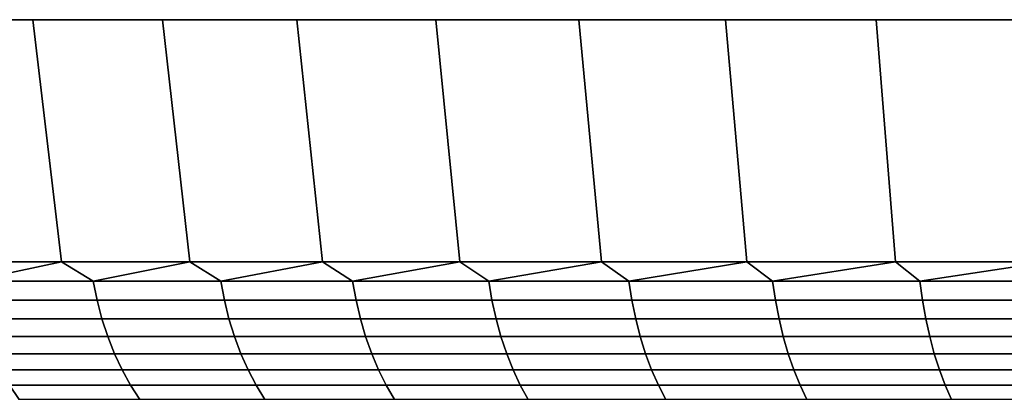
# Model space of a CAD drawing. Header units: metres. Extents: x -109 to 109, y -342 to 66.
# Tile 134 of 256: x -98 to -90, y 63 to 66. Entities that reach past the tile are written whole.
import ezdxf

# ---------------------------------------------------------------- set-up
doc = ezdxf.new("R2010")
doc.units = ezdxf.units.M
doc.layers.add('solid_K_24_62_16_000B91', color=7, linetype='CONTINUOUS')

msp = doc.modelspace()

# ---------------------------------------------------------------- linework, layer by layer
at = {"layer": 'solid_K_24_62_16_000B91'}
for points in [[(-99.004219, 66.099998, -22.993765), (-99.004219, 66.099998, 22.993765), (-97.994171, 66.099998, 23.940624)], [(-98.762146, 64.137161, 22.746405), (-97.762932, 64.137161, 23.683111), (-97.994171, 66.099998, 23.940624), (-99.004219, 66.099998, 22.993765)], [(-97.994171, 66.099998, -23.940624), (-99.004219, 66.099998, -22.993765), (-97.994171, 66.099998, 23.940624)], [(-97.762932, 64.137161, -23.683111), (-98.762146, 64.137161, -22.746405), (-99.004219, 66.099998, -22.993765), (-97.994171, 66.099998, -23.940624)], [(-97.994171, 66.099998, -23.940624), (-96.944267, 66.099998, 24.843206), (-95.856499, 66.099998, 25.699785), (-96.944267, 66.099998, -24.843206)], [(-97.994171, 66.099998, -23.940624), (-97.994171, 66.099998, 23.940624), (-96.944267, 66.099998, 24.843206)], [(-97.762932, 64.137161, 23.683111), (-96.724342, 64.137161, 24.575962), (-96.944267, 66.099998, 24.843206), (-97.994171, 66.099998, 23.940624)], [(-96.724342, 64.137161, -24.575962), (-97.762932, 64.137161, -23.683111), (-97.994171, 66.099998, -23.940624), (-96.944267, 66.099998, -24.843206)], [(-96.944267, 66.099998, -24.843206), (-95.856499, 66.099998, 25.699785), (-94.732986, 66.099998, 26.508703), (-95.856499, 66.099998, -25.699785)], [(-96.724342, 64.137161, 24.575962), (-95.648308, 64.137161, 25.423304), (-95.856499, 66.099998, 25.699785), (-96.944267, 66.099998, 24.843206)], [(-95.648308, 64.137161, -25.423304), (-96.724342, 64.137161, -24.575962), (-96.944267, 66.099998, -24.843206), (-95.856499, 66.099998, -25.699785)], [(-95.856499, 66.099998, -25.699785), (-94.732986, 66.099998, 26.508703), (-93.575607, 66.099998, 27.268604), (-94.732986, 66.099998, -26.508703)], [(-95.648308, 64.137161, 25.423304), (-94.536812, 64.137161, 26.223568), (-94.732986, 66.099998, 26.508703), (-95.856499, 66.099998, 25.699785)], [(-94.536812, 64.137161, -26.223568), (-95.648308, 64.137161, -25.423304), (-95.856499, 66.099998, -25.699785), (-94.732986, 66.099998, -26.508703)], [(-94.732986, 66.099998, -26.508703), (-93.575607, 66.099998, 27.268604), (-92.386612, 66.099998, 27.978003), (-93.575607, 66.099998, -27.268604)], [(-94.536812, 64.137161, 26.223568), (-93.391914, 64.137161, 26.975271), (-93.575607, 66.099998, 27.268604), (-94.732986, 66.099998, 26.508703)], [(-93.391914, 64.137161, -26.975271), (-94.536812, 64.137161, -26.223568), (-94.732986, 66.099998, -26.508703), (-93.575607, 66.099998, -27.268604)], [(-93.575607, 66.099998, -27.268604), (-92.386612, 66.099998, 27.978003), (-91.168266, 66.099998, 28.635555), (-92.386612, 66.099998, -27.978003)], [(-93.391914, 64.137161, 26.975271), (-92.215736, 64.137161, 27.677023), (-92.386612, 66.099998, 27.978003), (-93.575607, 66.099998, 27.268604)], [(-92.215736, 64.137161, -27.677023), (-93.391914, 64.137161, -26.975271), (-93.575607, 66.099998, -27.268604), (-92.386612, 66.099998, -27.978003)], [(-92.386612, 66.099998, -27.978003), (-91.168266, 66.099998, 28.635555), (-89.922714, 66.099998, 29.240108), (-91.168266, 66.099998, -28.635555)], [(-92.215736, 64.137161, 27.677023), (-91.01046, 64.137161, 28.327524), (-91.168266, 66.099998, 28.635555), (-92.386612, 66.099998, 27.978003)], [(-91.01046, 64.137161, -28.327524), (-92.215736, 64.137161, -27.677023), (-92.386612, 66.099998, -27.978003), (-91.168266, 66.099998, -28.635555)], [(-91.168266, 66.099998, -28.635555), (-89.922714, 66.099998, 29.240108), (-88.652298, 66.099998, 29.790512), (-89.922714, 66.099998, -29.240108)], [(-91.01046, 64.137161, 28.327524), (-89.778313, 64.137161, 28.925568), (-89.922714, 66.099998, 29.240108), (-91.168266, 66.099998, 28.635555)], [(-89.778313, 64.137161, -28.925568), (-91.01046, 64.137161, -28.327524), (-91.168266, 66.099998, -28.635555), (-89.922714, 66.099998, -29.240108)], [(-98.499374, 63.98151, 22.953733), (-97.762932, 64.137161, 23.683111), (-98.762146, 64.137161, 22.746405)], [(-98.499374, 63.98151, -22.953733), (-98.762146, 64.137161, -22.746405), (-97.762932, 64.137161, -23.683111)], [(-97.505363, 63.98151, 23.86673), (-97.762932, 64.137161, 23.683111), (-98.499374, 63.98151, 22.953733)], [(-98.499374, 63.98151, -22.953733), (-97.762932, 64.137161, -23.683111), (-97.505363, 63.98151, -23.86673)], [(-97.505363, 63.98151, 23.86673), (-96.724342, 64.137161, 24.575962), (-97.762932, 64.137161, 23.683111)], [(-97.505363, 63.98151, -23.86673), (-97.762932, 64.137161, -23.683111), (-96.724342, 64.137161, -24.575962)], [(-96.473503, 63.98151, 24.736719), (-96.724342, 64.137161, 24.575962), (-97.505363, 63.98151, 23.86673)], [(-97.505363, 63.98151, -23.86673), (-96.724342, 64.137161, -24.575962), (-96.473503, 63.98151, -24.736719)], [(-96.473503, 63.98151, 24.736719), (-95.648308, 64.137161, 25.423304), (-96.724342, 64.137161, 24.575962)], [(-96.473503, 63.98151, -24.736719), (-96.724342, 64.137161, -24.575962), (-95.648308, 64.137161, -25.423304)], [(-95.405655, 63.98151, 25.56213), (-95.648308, 64.137161, 25.423304), (-96.473503, 63.98151, 24.736719)], [(-96.473503, 63.98151, -24.736719), (-95.648308, 64.137161, -25.423304), (-95.405655, 63.98151, -25.56213)], [(-95.405655, 63.98151, 25.56213), (-94.536812, 64.137161, 26.223568), (-95.648308, 64.137161, 25.423304)], [(-95.405655, 63.98151, -25.56213), (-95.648308, 64.137161, -25.423304), (-94.536812, 64.137161, -26.223568)], [(-94.303734, 63.98151, 26.341476), (-94.536812, 64.137161, 26.223568), (-95.405655, 63.98151, 25.56213)], [(-95.405655, 63.98151, -25.56213), (-94.536812, 64.137161, -26.223568), (-94.303734, 63.98151, -26.341476)], [(-94.303734, 63.98151, 26.341476), (-93.391914, 64.137161, 26.975271), (-94.536812, 64.137161, 26.223568)], [(-94.303734, 63.98151, -26.341476), (-94.536812, 64.137161, -26.223568), (-93.391914, 64.137161, -26.975271)], [(-93.169724, 63.98151, 27.073353), (-93.391914, 64.137161, 26.975271), (-94.303734, 63.98151, 26.341476)], [(-94.303734, 63.98151, -26.341476), (-93.391914, 64.137161, -26.975271), (-93.169724, 63.98151, -27.073353)], [(-93.169724, 63.98151, 27.073353), (-92.215736, 64.137161, 27.677023), (-93.391914, 64.137161, 26.975271)], [(-93.169724, 63.98151, -27.073353), (-93.391914, 64.137161, -26.975271), (-92.215736, 64.137161, -27.677023)], [(-92.005676, 63.98151, 27.756443), (-92.215736, 64.137161, 27.677023), (-93.169724, 63.98151, 27.073353)], [(-93.169724, 63.98151, -27.073353), (-92.215736, 64.137161, -27.677023), (-92.005676, 63.98151, -27.756443)], [(-92.005676, 63.98151, 27.756443), (-91.01046, 64.137161, 28.327524), (-92.215736, 64.137161, 27.677023)], [(-92.005676, 63.98151, -27.756443), (-92.215736, 64.137161, -27.677023), (-91.01046, 64.137161, -28.327524)], [(-90.81369, 63.98151, 28.389513), (-91.01046, 64.137161, 28.327524), (-92.005676, 63.98151, 27.756443)], [(-92.005676, 63.98151, -27.756443), (-91.01046, 64.137161, -28.327524), (-90.81369, 63.98151, -28.389513)], [(-90.81369, 63.98151, 28.389513), (-89.778313, 64.137161, 28.925568), (-91.01046, 64.137161, 28.327524)], [(-90.81369, 63.98151, -28.389513), (-91.01046, 64.137161, -28.327524), (-89.778313, 64.137161, -28.925568)], [(-89.595909, 63.98151, 28.971422), (-89.778313, 64.137161, 28.925568), (-90.81369, 63.98151, 28.389513)], [(-90.81369, 63.98151, -28.389513), (-89.778313, 64.137161, -28.925568), (-89.595909, 63.98151, -28.971422)], [(-98.499374, 63.98151, -22.953733), (-97.505363, 63.98151, -23.86673), (-97.474442, 63.827229, -23.831598), (-98.466988, 63.827229, -22.919945)], [(-97.505363, 63.98151, 23.86673), (-98.499374, 63.98151, 22.953733), (-98.466988, 63.827229, 22.919945), (-97.474442, 63.827229, 23.831598)], [(-97.505363, 63.98151, -23.86673), (-96.473503, 63.98151, -24.736719), (-96.444107, 63.827229, -24.700306), (-97.474442, 63.827229, -23.831598)], [(-96.473503, 63.98151, 24.736719), (-97.505363, 63.98151, 23.86673), (-97.474442, 63.827229, 23.831598), (-96.444107, 63.827229, 24.700306)], [(-96.473503, 63.98151, -24.736719), (-95.405655, 63.98151, -25.56213), (-95.377823, 63.827229, -25.524502), (-96.444107, 63.827229, -24.700306)], [(-95.405655, 63.98151, 25.56213), (-96.473503, 63.98151, 24.736719), (-96.444107, 63.827229, 24.700306), (-95.377823, 63.827229, 25.524502)], [(-95.405655, 63.98151, -25.56213), (-94.303734, 63.98151, -26.341476), (-94.277527, 63.827229, -26.302702), (-95.377823, 63.827229, -25.524502)], [(-94.303734, 63.98151, 26.341476), (-95.405655, 63.98151, 25.56213), (-95.377823, 63.827229, 25.524502), (-94.277527, 63.827229, 26.302702)], [(-94.303734, 63.98151, -26.341476), (-93.169724, 63.98151, -27.073353), (-93.145187, 63.827229, -27.033501), (-94.277527, 63.827229, -26.302702)], [(-93.169724, 63.98151, 27.073353), (-94.303734, 63.98151, 26.341476), (-94.277527, 63.827229, 26.302702), (-93.145187, 63.827229, 27.033501)], [(-93.169724, 63.98151, -27.073353), (-92.005676, 63.98151, -27.756443), (-91.982857, 63.827229, -27.715586), (-93.145187, 63.827229, -27.033501)], [(-92.005676, 63.98151, 27.756443), (-93.169724, 63.98151, 27.073353), (-93.145187, 63.827229, 27.033501), (-91.982857, 63.827229, 27.715586)], [(-92.005676, 63.98151, -27.756443), (-90.81369, 63.98151, -28.389513), (-90.792618, 63.827229, -28.347723), (-91.982857, 63.827229, -27.715586)], [(-90.81369, 63.98151, 28.389513), (-92.005676, 63.98151, 27.756443), (-91.982857, 63.827229, 27.715586), (-90.792618, 63.827229, 28.347723)], [(-90.81369, 63.98151, -28.389513), (-89.595909, 63.98151, -28.971422), (-89.57663, 63.827229, -28.928778), (-90.792618, 63.827229, -28.347723)], [(-89.595909, 63.98151, 28.971422), (-90.81369, 63.98151, 28.389513), (-90.792618, 63.827229, 28.347723), (-89.57663, 63.827229, 28.928778)], [(-98.466988, 63.827229, -22.919945), (-97.474442, 63.827229, -23.831598), (-97.435417, 63.677216, -23.787252), (-98.426109, 63.677216, -22.877296)], [(-97.474442, 63.827229, 23.831598), (-98.466988, 63.827229, 22.919945), (-98.426109, 63.677216, 22.877296), (-97.435417, 63.677216, 23.787252)], [(-97.474442, 63.827229, -23.831598), (-96.444107, 63.827229, -24.700306), (-96.40699, 63.677216, -24.654345), (-97.435417, 63.677216, -23.787252)], [(-96.444107, 63.827229, 24.700306), (-97.474442, 63.827229, 23.831598), (-97.435417, 63.677216, 23.787252), (-96.40699, 63.677216, 24.654345)], [(-96.444107, 63.827229, -24.700306), (-95.377823, 63.827229, -25.524502), (-95.342697, 63.677216, -25.477007), (-96.40699, 63.677216, -24.654345)], [(-95.377823, 63.827229, 25.524502), (-96.444107, 63.827229, 24.700306), (-96.40699, 63.677216, 24.654345), (-95.342697, 63.677216, 25.477007)], [(-95.377823, 63.827229, -25.524502), (-94.277527, 63.827229, -26.302702), (-94.244446, 63.677216, -26.253757), (-95.342697, 63.677216, -25.477007)], [(-94.277527, 63.827229, 26.302702), (-95.377823, 63.827229, 25.524502), (-95.342697, 63.677216, 25.477007), (-94.244446, 63.677216, 26.253757)], [(-94.277527, 63.827229, -26.302702), (-93.145187, 63.827229, -27.033501), (-93.114212, 63.677216, -26.983198), (-94.244446, 63.677216, -26.253757)], [(-93.145187, 63.827229, 27.033501), (-94.277527, 63.827229, 26.302702), (-94.244446, 63.677216, 26.253757), (-93.114212, 63.677216, 26.983198)], [(-93.145187, 63.827229, -27.033501), (-91.982857, 63.827229, -27.715586), (-91.954041, 63.677216, -27.664011), (-93.114212, 63.677216, -26.983198)], [(-91.982857, 63.827229, 27.715586), (-93.145187, 63.827229, 27.033501), (-93.114212, 63.677216, 26.983198), (-91.954041, 63.677216, 27.664011)], [(-91.982857, 63.827229, -27.715586), (-90.792618, 63.827229, -28.347723), (-90.766029, 63.677216, -28.294973), (-91.954041, 63.677216, -27.664011)], [(-90.792618, 63.827229, 28.347723), (-91.982857, 63.827229, 27.715586), (-91.954041, 63.677216, 27.664011), (-90.766029, 63.677216, 28.294973)], [(-90.792618, 63.827229, -28.347723), (-89.57663, 63.827229, -28.928778), (-89.552299, 63.677216, -28.874947), (-90.766029, 63.677216, -28.294973)], [(-89.57663, 63.827229, 28.928778), (-90.792618, 63.827229, 28.347723), (-90.766029, 63.677216, 28.294973), (-89.552299, 63.677216, 28.874947)], [(-98.426109, 63.677216, -22.877296), (-97.435417, 63.677216, -23.787252), (-97.388527, 63.532452, -23.73398), (-98.377007, 63.532452, -22.826061)], [(-97.435417, 63.677216, 23.787252), (-98.426109, 63.677216, 22.877296), (-98.377007, 63.532452, 22.826061), (-97.388527, 63.532452, 23.73398)], [(-97.435417, 63.677216, -23.787252), (-96.40699, 63.677216, -24.654345), (-96.362411, 63.532452, -24.599131), (-97.388527, 63.532452, -23.73398)], [(-96.40699, 63.677216, 24.654345), (-97.435417, 63.677216, 23.787252), (-97.388527, 63.532452, 23.73398), (-96.362411, 63.532452, 24.599131)], [(-96.40699, 63.677216, -24.654345), (-95.342697, 63.677216, -25.477007), (-95.300499, 63.532452, -25.41995), (-96.362411, 63.532452, -24.599131)], [(-95.342697, 63.677216, 25.477007), (-96.40699, 63.677216, 24.654345), (-96.362411, 63.532452, 24.599131), (-95.300499, 63.532452, 25.41995)], [(-95.342697, 63.677216, -25.477007), (-94.244446, 63.677216, -26.253757), (-94.204704, 63.532452, -26.194962), (-95.300499, 63.532452, -25.41995)], [(-94.244446, 63.677216, 26.253757), (-95.342697, 63.677216, 25.477007), (-95.300499, 63.532452, 25.41995), (-94.204704, 63.532452, 26.194962)], [(-94.244446, 63.677216, -26.253757), (-93.114212, 63.677216, -26.983198), (-93.077003, 63.532452, -26.922768), (-94.204704, 63.532452, -26.194962)], [(-93.114212, 63.677216, 26.983198), (-94.244446, 63.677216, 26.253757), (-94.204704, 63.532452, 26.194962), (-93.077003, 63.532452, 26.922768)], [(-93.114212, 63.677216, -26.983198), (-91.954041, 63.677216, -27.664011), (-91.919434, 63.532452, -27.602057), (-93.077003, 63.532452, -26.922768)], [(-91.954041, 63.677216, 27.664011), (-93.114212, 63.677216, 26.983198), (-93.077003, 63.532452, 26.922768), (-91.919434, 63.532452, 27.602057)], [(-91.954041, 63.677216, -27.664011), (-90.766029, 63.677216, -28.294973), (-90.734077, 63.532452, -28.231606), (-91.919434, 63.532452, -27.602057)], [(-90.766029, 63.677216, 28.294973), (-91.954041, 63.677216, 27.664011), (-91.919434, 63.532452, 27.602057), (-90.734077, 63.532452, 28.231606)], [(-90.766029, 63.677216, -28.294973), (-89.552299, 63.677216, -28.874947), (-89.523071, 63.532452, -28.81028), (-90.734077, 63.532452, -28.231606)], [(-89.552299, 63.677216, 28.874947), (-90.766029, 63.677216, 28.294973), (-90.734077, 63.532452, 28.231606), (-89.523071, 63.532452, 28.81028)], [(-98.377007, 63.532452, -22.826061), (-97.388527, 63.532452, -23.73398), (-97.334091, 63.393871, -23.672129), (-98.319992, 63.393871, -22.766575)], [(-97.388527, 63.532452, 23.73398), (-98.377007, 63.532452, 22.826061), (-98.319992, 63.393871, 22.766575), (-97.334091, 63.393871, 23.672129)], [(-97.388527, 63.532452, -23.73398), (-96.362411, 63.532452, -24.599131), (-96.310646, 63.393871, -24.535023), (-97.334091, 63.393871, -23.672129)], [(-96.362411, 63.532452, 24.599131), (-97.388527, 63.532452, 23.73398), (-97.334091, 63.393871, 23.672129), (-96.310646, 63.393871, 24.535023)], [(-96.362411, 63.532452, -24.599131), (-95.300499, 63.532452, -25.41995), (-95.251503, 63.393871, -25.353704), (-96.310646, 63.393871, -24.535023)], [(-95.300499, 63.532452, 25.41995), (-96.362411, 63.532452, 24.599131), (-96.310646, 63.393871, 24.535023), (-95.251503, 63.393871, 25.353704)], [(-95.300499, 63.532452, -25.41995), (-94.204704, 63.532452, -26.194962), (-94.158562, 63.393871, -26.126696), (-95.251503, 63.393871, -25.353704)], [(-94.204704, 63.532452, 26.194962), (-95.300499, 63.532452, 25.41995), (-95.251503, 63.393871, 25.353704), (-94.158562, 63.393871, 26.126696)], [(-94.204704, 63.532452, -26.194962), (-93.077003, 63.532452, -26.922768), (-93.033806, 63.393871, -26.852606), (-94.158562, 63.393871, -26.126696)], [(-93.077003, 63.532452, 26.922768), (-94.204704, 63.532452, 26.194962), (-94.158562, 63.393871, 26.126696), (-93.033806, 63.393871, 26.852606)], [(-93.077003, 63.532452, -26.922768), (-91.919434, 63.532452, -27.602057), (-91.87925, 63.393871, -27.530125), (-93.033806, 63.393871, -26.852606)], [(-91.919434, 63.532452, 27.602057), (-93.077003, 63.532452, 26.922768), (-93.033806, 63.393871, 26.852606), (-91.87925, 63.393871, 27.530125)], [(-91.919434, 63.532452, -27.602057), (-90.734077, 63.532452, -28.231606), (-90.696983, 63.393871, -28.158033), (-91.87925, 63.393871, -27.530125)], [(-90.734077, 63.532452, 28.231606), (-91.919434, 63.532452, 27.602057), (-91.87925, 63.393871, 27.530125), (-90.696983, 63.393871, 28.158033)], [(-90.734077, 63.532452, -28.231606), (-89.523071, 63.532452, -28.81028), (-89.489128, 63.393871, -28.735199), (-90.696983, 63.393871, -28.158033)], [(-89.523071, 63.532452, 28.81028), (-90.734077, 63.532452, 28.231606), (-90.696983, 63.393871, 28.158033), (-89.489128, 63.393871, 28.735199)], [(-98.319992, 63.393871, -22.766575), (-97.334091, 63.393871, -23.672129), (-97.272461, 63.262379, -23.602098), (-98.25544, 63.262379, -22.699223)], [(-97.334091, 63.393871, 23.672129), (-98.319992, 63.393871, 22.766575), (-98.25544, 63.262379, 22.699223), (-97.272461, 63.262379, 23.602098)], [(-97.334091, 63.393871, -23.672129), (-96.310646, 63.393871, -24.535023), (-96.252037, 63.262379, -24.46244), (-97.272461, 63.262379, -23.602098)], [(-96.310646, 63.393871, 24.535023), (-97.334091, 63.393871, 23.672129), (-97.272461, 63.262379, 23.602098), (-96.252037, 63.262379, 24.46244)], [(-96.310646, 63.393871, -24.535023), (-95.251503, 63.393871, -25.353704), (-95.19603, 63.262379, -25.278698), (-96.252037, 63.262379, -24.46244)], [(-95.251503, 63.393871, 25.353704), (-96.310646, 63.393871, 24.535023), (-96.252037, 63.262379, 24.46244), (-95.19603, 63.262379, 25.278698)], [(-95.251503, 63.393871, -25.353704), (-94.158562, 63.393871, -26.126696), (-94.106323, 63.262379, -26.049404), (-95.19603, 63.262379, -25.278698)], [(-94.158562, 63.393871, 26.126696), (-95.251503, 63.393871, 25.353704), (-95.19603, 63.262379, 25.278698), (-94.106323, 63.262379, 26.049404)], [(-94.158562, 63.393871, -26.126696), (-93.033806, 63.393871, -26.852606), (-92.984894, 63.262379, -26.773167), (-94.106323, 63.262379, -26.049404)], [(-93.033806, 63.393871, 26.852606), (-94.158562, 63.393871, 26.126696), (-94.106323, 63.262379, 26.049404), (-92.984894, 63.262379, 26.773167)], [(-93.033806, 63.393871, -26.852606), (-91.87925, 63.393871, -27.530125), (-91.833755, 63.262379, -27.448681), (-92.984894, 63.262379, -26.773167)], [(-91.87925, 63.393871, 27.530125), (-93.033806, 63.393871, 26.852606), (-92.984894, 63.262379, 26.773167), (-91.833755, 63.262379, 27.448681)], [(-91.87925, 63.393871, -27.530125), (-90.696983, 63.393871, -28.158033), (-90.654984, 63.262379, -28.074732), (-91.833755, 63.262379, -27.448681)], [(-90.696983, 63.393871, 28.158033), (-91.87925, 63.393871, 27.530125), (-91.833755, 63.262379, 27.448681), (-90.654984, 63.262379, 28.074732)], [(-90.696983, 63.393871, -28.158033), (-89.489128, 63.393871, -28.735199), (-89.450699, 63.262379, -28.65019), (-90.654984, 63.262379, -28.074732)], [(-89.489128, 63.393871, 28.735199), (-90.696983, 63.393871, 28.158033), (-90.654984, 63.262379, 28.074732), (-89.450699, 63.262379, 28.65019)], [(-98.25544, 63.262379, -22.699223), (-97.272461, 63.262379, -23.602098), (-97.204025, 63.138828, -23.524343), (-98.183777, 63.138828, -22.624445)], [(-97.272461, 63.262379, 23.602098), (-98.25544, 63.262379, 22.699223), (-98.183777, 63.138828, 22.624445), (-97.204025, 63.138828, 23.524343)], [(-97.272461, 63.262379, -23.602098), (-96.252037, 63.262379, -24.46244), (-96.186974, 63.138828, -24.381851), (-97.204025, 63.138828, -23.524343)], [(-96.252037, 63.262379, 24.46244), (-97.272461, 63.262379, 23.602098), (-97.204025, 63.138828, 23.524343), (-96.186974, 63.138828, 24.381851)], [(-96.252037, 63.262379, -24.46244), (-95.19603, 63.262379, -25.278698), (-95.134438, 63.138828, -25.195421), (-96.186974, 63.138828, -24.381851)], [(-95.19603, 63.262379, 25.278698), (-96.252037, 63.262379, 24.46244), (-96.186974, 63.138828, 24.381851), (-95.134438, 63.138828, 25.195421)], [(-95.19603, 63.262379, -25.278698), (-94.106323, 63.262379, -26.049404), (-94.048325, 63.138828, -25.963589), (-95.134438, 63.138828, -25.195421)], [(-94.106323, 63.262379, 26.049404), (-95.19603, 63.262379, 25.278698), (-95.134438, 63.138828, 25.195421), (-94.048325, 63.138828, 25.963589)], [(-94.106323, 63.262379, -26.049404), (-92.984894, 63.262379, -26.773167), (-92.930588, 63.138828, -26.684965), (-94.048325, 63.138828, -25.963589)], [(-92.984894, 63.262379, 26.773167), (-94.106323, 63.262379, 26.049404), (-94.048325, 63.138828, 25.963589), (-92.930588, 63.138828, 26.684965)], [(-92.984894, 63.262379, -26.773167), (-91.833755, 63.262379, -27.448681), (-91.783241, 63.138828, -27.358255), (-92.930588, 63.138828, -26.684965)], [(-91.833755, 63.262379, 27.448681), (-92.984894, 63.262379, 26.773167), (-92.930588, 63.138828, 26.684965), (-91.783241, 63.138828, 27.358255)], [(-91.833755, 63.262379, -27.448681), (-90.654984, 63.262379, -28.074732), (-90.608353, 63.138828, -27.982244), (-91.783241, 63.138828, -27.358255)], [(-90.654984, 63.262379, 28.074732), (-91.833755, 63.262379, 27.448681), (-91.783241, 63.138828, 27.358255), (-90.608353, 63.138828, 27.982244)], [(-90.654984, 63.262379, -28.074732), (-89.450699, 63.262379, -28.65019), (-89.408035, 63.138828, -28.555805), (-90.608353, 63.138828, -27.982244)], [(-89.450699, 63.262379, 28.65019), (-90.654984, 63.262379, 28.074732), (-90.608353, 63.138828, 27.982244), (-89.408035, 63.138828, 28.555805)], [(-98.183777, 63.138828, -22.624445), (-97.204025, 63.138828, -23.524343), (-97.129242, 63.024021, -23.439373), (-98.105453, 63.024021, -22.542723)], [(-97.204025, 63.138828, 23.524343), (-98.183777, 63.138828, 22.624445), (-98.105453, 63.024021, 22.542723), (-97.129242, 63.024021, 23.439373)], [(-97.204025, 63.138828, -23.524343), (-96.186974, 63.138828, -24.381851), (-96.11586, 63.024021, -24.293783), (-97.129242, 63.024021, -23.439373)], [(-96.186974, 63.138828, 24.381851), (-97.204025, 63.138828, 23.524343), (-97.129242, 63.024021, 23.439373), (-96.11586, 63.024021, 24.293783)], [(-96.186974, 63.138828, -24.381851), (-95.134438, 63.138828, -25.195421), (-95.067131, 63.024021, -25.104414), (-96.11586, 63.024021, -24.293783)], [(-95.134438, 63.138828, 25.195421), (-96.186974, 63.138828, 24.381851), (-96.11586, 63.024021, 24.293783), (-95.067131, 63.024021, 25.104414)], [(-95.134438, 63.138828, -25.195421), (-94.048325, 63.138828, -25.963589), (-93.98494, 63.024021, -25.869806), (-95.067131, 63.024021, -25.104414)], [(-94.048325, 63.138828, 25.963589), (-95.134438, 63.138828, 25.195421), (-95.067131, 63.024021, 25.104414), (-93.98494, 63.024021, 25.869806)], [(-94.048325, 63.138828, -25.963589), (-92.930588, 63.138828, -26.684965), (-92.871239, 63.024021, -26.588577), (-93.98494, 63.024021, -25.869806)], [(-92.930588, 63.138828, 26.684965), (-94.048325, 63.138828, 25.963589), (-93.98494, 63.024021, 25.869806), (-92.871239, 63.024021, 26.588577)], [(-92.930588, 63.138828, -26.684965), (-91.783241, 63.138828, -27.358255), (-91.728035, 63.024021, -27.259436), (-92.871239, 63.024021, -26.588577)], [(-91.783241, 63.138828, 27.358255), (-92.930588, 63.138828, 26.684965), (-92.871239, 63.024021, 26.588577), (-91.728035, 63.024021, 27.259436)], [(-91.783241, 63.138828, -27.358255), (-90.608353, 63.138828, -27.982244), (-90.557388, 63.024021, -27.88117), (-91.728035, 63.024021, -27.259436)], [(-90.608353, 63.138828, 27.982244), (-91.783241, 63.138828, 27.358255), (-91.728035, 63.024021, 27.259436), (-90.557388, 63.024021, 27.88117)], [(-90.608353, 63.138828, -27.982244), (-89.408035, 63.138828, -28.555805), (-89.361412, 63.024021, -28.452662), (-90.557388, 63.024021, -27.88117)], [(-89.408035, 63.138828, 28.555805), (-90.608353, 63.138828, 27.982244), (-90.557388, 63.024021, 27.88117), (-89.361412, 63.024021, 28.452662)]]:
    msp.add_3dface(points, dxfattribs=at)

doc.saveas('drawing.dxf')
